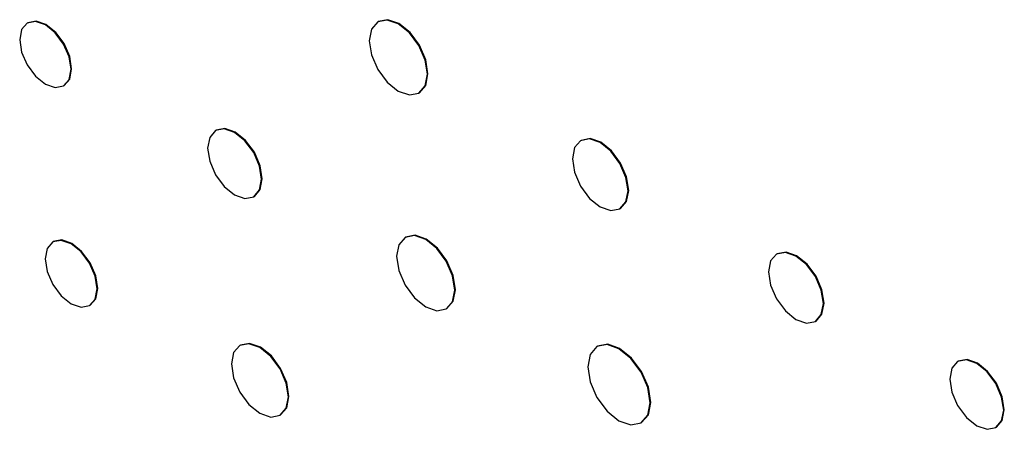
# Model space of a CAD drawing. Header units: inches. Extents: x 6.9 to 25.2, y 3.5 to 16.9.
# Tile 27 of 33: x 22.264 to 22.821, y 11.41 to 11.642. Entities that reach past the tile are written whole.
import ezdxf

# ---------------------------------------------------------------- set-up
doc = ezdxf.new("R2010")
doc.units = ezdxf.units.IN
doc.header["$LTSCALE"] = 2
doc.header["$MEASUREMENT"] = 0

msp = doc.modelspace()

# ---------------------------------------------------------------- linework, layer by layer
at = {"color": 7, "linetype": 'Continuous', "lineweight": 25}
for p, q in [((22.26812, 11.64053), (22.26777, 11.64032)), ((22.46646, 11.6412), (22.4661, 11.64099)), ((22.2883, 11.60476), (22.28865, 11.60496)), ((22.48938, 11.60067), (22.48973, 11.60088)), ((22.3747, 11.57965), (22.37435, 11.57944)), ((22.58126, 11.57394), (22.58091, 11.57374)), ((22.39594, 11.54203), (22.3963, 11.54223)), ((22.60319, 11.53514), (22.60354, 11.53535)), ((22.48192, 11.5192), (22.48156, 11.51899)), ((22.28254, 11.51661), (22.28219, 11.5164)), ((22.69217, 11.50973), (22.69181, 11.50952)), ((22.30299, 11.48037), (22.30334, 11.48057)), ((22.50494, 11.4785), (22.50529, 11.4787)), ((22.71379, 11.47146), (22.71414, 11.47167)), ((22.3884, 11.45798), (22.38805, 11.45778)), ((22.59052, 11.4574), (22.59016, 11.4572)), ((22.79464, 11.44893), (22.79428, 11.44872)), ((22.41083, 11.41832), (22.41118, 11.41853)), ((22.61511, 11.41398), (22.61546, 11.41419)), ((22.81587, 11.41133), (22.81622, 11.41153))]:
    msp.add_line(p, q, dxfattribs=at)
at = {"color": 7, "linetype": 'Continuous', "lineweight": 25, "flags": 128}
for points in [[(22.29255, 11.61416), (22.29145, 11.62121), (22.2883, 11.62847), (22.28359, 11.63482), (22.27803, 11.63931), (22.27248, 11.64124), (22.26777, 11.64032), (22.26462, 11.6367), (22.26351, 11.63092), (22.26462, 11.62387), (22.26777, 11.61661), (22.27248, 11.61026), (22.27803, 11.60577), (22.28359, 11.60384), (22.2883, 11.60476), (22.29145, 11.60838), (22.29255, 11.61416)], [(22.28865, 11.60496), (22.28865, 11.60496), (22.2918, 11.60858), (22.29291, 11.61436), (22.2918, 11.62142), (22.28865, 11.62867), (22.28394, 11.63503), (22.27839, 11.63951), (22.27283, 11.64144), (22.26812, 11.64053)], [(22.4942, 11.61133), (22.49295, 11.61933), (22.48938, 11.62756), (22.48404, 11.63476), (22.47774, 11.63984), (22.47144, 11.64203), (22.4661, 11.64099), (22.46253, 11.63689), (22.46128, 11.63034), (22.46253, 11.62234), (22.4661, 11.61411), (22.47144, 11.60691), (22.47774, 11.60182), (22.48404, 11.59963), (22.48938, 11.60067), (22.49295, 11.60478), (22.4942, 11.61133)], [(22.48973, 11.60088), (22.48973, 11.60088), (22.4933, 11.60498), (22.49456, 11.61153), (22.4933, 11.61953), (22.48973, 11.62776), (22.48439, 11.63496), (22.47809, 11.64005), (22.47179, 11.64224), (22.46646, 11.6412)], [(22.40042, 11.55192), (22.39926, 11.55934), (22.39595, 11.56697), (22.39099, 11.57366), (22.38515, 11.57837), (22.3793, 11.58041), (22.37435, 11.57944), (22.37103, 11.57563), (22.36987, 11.56955), (22.37103, 11.56213), (22.37435, 11.5545), (22.3793, 11.54782), (22.38515, 11.5431), (22.39099, 11.54107), (22.39595, 11.54203), (22.39926, 11.54584), (22.40042, 11.55192)], [(22.3963, 11.54223), (22.3963, 11.54223), (22.39961, 11.54605), (22.40077, 11.55212), (22.39961, 11.55954), (22.3963, 11.56718), (22.39134, 11.57386), (22.3855, 11.57858), (22.37965, 11.58061), (22.3747, 11.57965)], [(22.6078, 11.54535), (22.6066, 11.553), (22.60319, 11.56087), (22.59808, 11.56777), (22.59205, 11.57263), (22.58602, 11.57473), (22.58091, 11.57374), (22.57749, 11.5698), (22.57629, 11.56353), (22.57749, 11.55588), (22.58091, 11.54801), (22.58602, 11.54111), (22.59205, 11.53625), (22.59808, 11.53415), (22.60319, 11.53515), (22.6066, 11.53908), (22.6078, 11.54535)], [(22.60354, 11.53535), (22.60354, 11.53535), (22.60696, 11.53928), (22.60816, 11.54555), (22.60696, 11.5532), (22.60354, 11.56108), (22.59843, 11.56797), (22.5924, 11.57284), (22.58637, 11.57493), (22.58126, 11.57394)], [(22.3073, 11.48989), (22.30618, 11.49704), (22.30299, 11.50439), (22.29822, 11.51083), (22.29259, 11.51537), (22.28696, 11.51733), (22.28218, 11.5164), (22.279, 11.51273), (22.27788, 11.50688), (22.279, 11.49973), (22.28218, 11.49238), (22.28696, 11.48594), (22.29259, 11.4814), (22.29822, 11.47944), (22.30299, 11.48037), (22.30618, 11.48404), (22.3073, 11.48989)], [(22.30334, 11.48057), (22.30334, 11.48057), (22.30653, 11.48424), (22.30765, 11.49009), (22.30653, 11.49724), (22.30334, 11.50459), (22.29857, 11.51103), (22.29294, 11.51558), (22.28731, 11.51753), (22.28254, 11.51661)], [(22.50978, 11.4892), (22.50852, 11.49723), (22.50494, 11.50549), (22.49958, 11.51273), (22.49325, 11.51783), (22.48692, 11.52003), (22.48156, 11.51899), (22.47798, 11.51487), (22.47672, 11.50829), (22.47798, 11.50026), (22.48156, 11.49199), (22.48692, 11.48476), (22.49325, 11.47965), (22.49958, 11.47745), (22.50494, 11.4785), (22.50852, 11.48262), (22.50978, 11.4892)], [(22.50529, 11.4787), (22.50529, 11.4787), (22.50888, 11.48282), (22.51014, 11.4894), (22.50888, 11.49744), (22.50529, 11.5057), (22.49993, 11.51293), (22.4936, 11.51804), (22.48728, 11.52024), (22.48192, 11.5192)], [(22.71834, 11.48152), (22.71715, 11.48907), (22.71379, 11.49684), (22.70875, 11.50364), (22.7028, 11.50843), (22.69685, 11.5105), (22.69181, 11.50952), (22.68845, 11.50565), (22.68726, 11.49946), (22.68845, 11.49191), (22.69181, 11.48415), (22.69685, 11.47735), (22.7028, 11.47255), (22.70875, 11.47048), (22.71379, 11.47146), (22.71715, 11.47534), (22.71834, 11.48152)], [(22.71414, 11.47167), (22.71414, 11.47167), (22.71751, 11.47554), (22.71869, 11.48173), (22.71751, 11.48928), (22.71414, 11.49704), (22.7091, 11.50384), (22.70315, 11.50864), (22.69721, 11.51071), (22.69217, 11.50973)], [(22.41555, 11.42875), (22.41432, 11.43658), (22.41083, 11.44463), (22.4056, 11.45167), (22.39944, 11.45665), (22.39327, 11.45879), (22.38805, 11.45778), (22.38456, 11.45376), (22.38333, 11.44735), (22.38456, 11.43952), (22.38805, 11.43147), (22.39327, 11.42442), (22.39944, 11.41945), (22.4056, 11.41731), (22.41083, 11.41832), (22.41432, 11.42234), (22.41555, 11.42875)], [(22.41118, 11.41853), (22.41118, 11.41853), (22.41467, 11.42254), (22.4159, 11.42895), (22.41467, 11.43678), (22.41118, 11.44483), (22.40596, 11.45188), (22.39979, 11.45685), (22.39363, 11.459), (22.3884, 11.45798)], [(22.62028, 11.42541), (22.61894, 11.43398), (22.61511, 11.44279), (22.60939, 11.45051), (22.60264, 11.45596), (22.59589, 11.45831), (22.59016, 11.4572), (22.58634, 11.4528), (22.585, 11.44578), (22.58634, 11.4372), (22.59016, 11.42839), (22.59589, 11.42067), (22.60264, 11.41522), (22.60939, 11.41287), (22.61511, 11.41398), (22.61894, 11.41839), (22.62028, 11.42541)], [(22.61546, 11.41419), (22.61547, 11.41419), (22.61929, 11.41859), (22.62063, 11.42561), (22.61929, 11.43418), (22.61547, 11.443), (22.60974, 11.45072), (22.60299, 11.45617), (22.59624, 11.45851), (22.59052, 11.4574)], [(22.82034, 11.42121), (22.81918, 11.42863), (22.81587, 11.43626), (22.81092, 11.44294), (22.80508, 11.44765), (22.79923, 11.44968), (22.79428, 11.44872), (22.79097, 11.44491), (22.78981, 11.43884), (22.79097, 11.43142), (22.79428, 11.42379), (22.79923, 11.41711), (22.80508, 11.4124), (22.81092, 11.41037), (22.81587, 11.41133), (22.81918, 11.41514), (22.82034, 11.42121)], [(22.81622, 11.41153), (22.81622, 11.41154), (22.81953, 11.41534), (22.82069, 11.42142), (22.81953, 11.42883), (22.81622, 11.43646), (22.81127, 11.44314), (22.80543, 11.44786), (22.79959, 11.44989), (22.79464, 11.44893)]]:
    msp.add_lwpolyline(points, dxfattribs=at)

doc.saveas('drawing.dxf')
